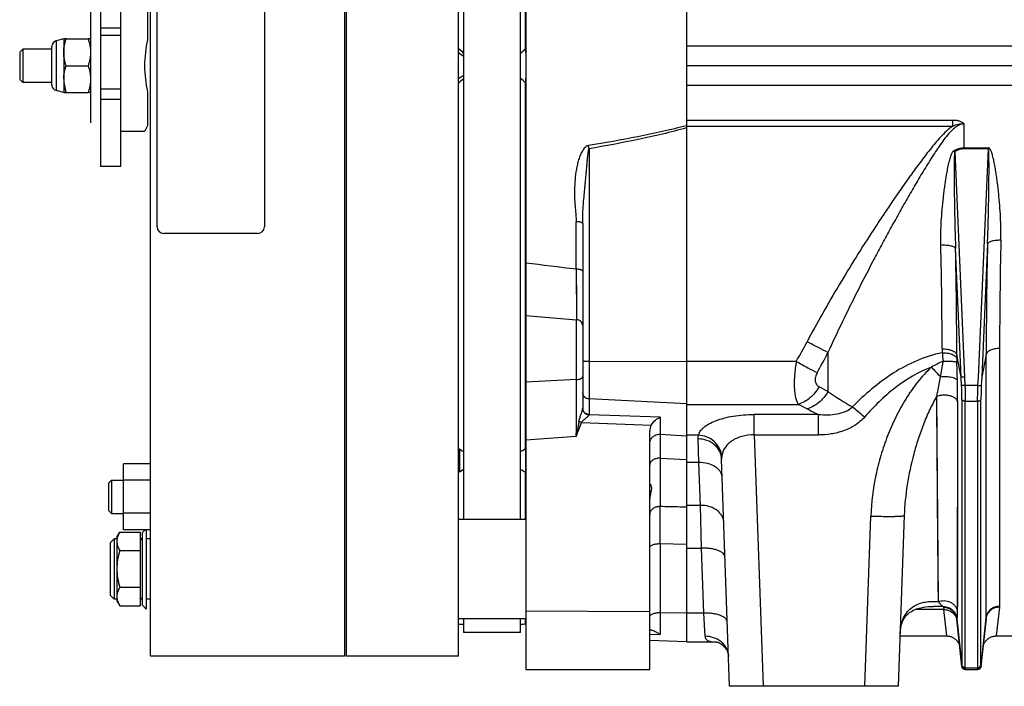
# Model space of a CAD drawing. Extents: x -1680 to 1181, y 8 to 1739.
# Tile 58 of 73: x 344 to 637, y 768 to 966. Entities that reach past the tile are written whole.
import ezdxf

# ---------------------------------------------------------------- set-up
doc = ezdxf.new("R2010")
doc.units = 0
doc.header["$LTSCALE"] = 65.395
doc.layers.add('SG48_1', color=7, linetype='CONTINUOUS')

msp = doc.modelspace()

# ---------------------------------------------------------------- linework, layer by layer
at = {"layer": 'SG48_1', "color": 6, "linetype": 'CONTINUOUS'}
for p, q in [((494.65, 1132.74), (494.65, 772.58)), ((382.67, 776.58), (382.67, 1128.58)), ((440.67, 776.58), (440.67, 1128.58)), ((441.12, 1128.58), (441.12, 776.58)), ((474.62, 776.58), (474.62, 1128.58)), ((476.12, 1087.78), (476.12, 817.38)), ((493.12, 817.38), (493.12, 1087.78)), ((494.62, 957.66), (494.62, 1066.66)), ((367.8, 980.58), (367.8, 922.58)), ((373.8, 922.58), (373.8, 980.58)), ((356.8, 960.58), (354.54, 959.97)), ((357.52, 960.58), (364.09, 960.58)), ((343.67, 956.68), (344.57, 957.58)), ((343.67, 956.68), (343.67, 948.48)), ((344.57, 957.58), (344.57, 947.58)), ((353.3, 957.58), (344.57, 957.58)), ((357.52, 952.58), (364.09, 952.58)), ((888.15, 952.58), (542.65, 952.58)), ((343.67, 948.48), (344.57, 947.58)), ((353.3, 947.58), (344.57, 947.58)), ((356.8, 948.58), (356.8, 944.58)), ((494.62, 838.49), (494.62, 947.5)), ((356.8, 944.58), (354.54, 945.19)), ((356.8, 944.58), (364.09, 944.58)), ((373.8, 933.08), (380.92, 933.08)), ((373.8, 922.58), (367.8, 922.58)), ((511.65, 905.53), (511.65, 850.44)), ((624.71, 857.24), (624.6, 859.74)), ((630.7, 859.74), (630.59, 857.24)), ((531.65, 772.58), (531.65, 843.64)), ((555.47, 767.58), (553.11, 835.28)), ((374.67, 814.26), (374.67, 833.89)), ((382.67, 833.89), (374.67, 833.89)), ((370.12, 828.18), (371.02, 829.08)), ((371.02, 829.08), (371.02, 819.08)), ((371.02, 829.08), (374.67, 829.08)), ((382.67, 828.99), (374.67, 828.99)), ((494.62, 817.38), (494.62, 831.31)), ((370.12, 828.18), (370.12, 819.98)), ((370.12, 819.98), (371.02, 819.08)), ((371.02, 819.08), (374.67, 819.08)), ((382.67, 819.17), (374.67, 819.17)), ((474.62, 817.38), (494.65, 817.38)), ((607.6, 818.51), (605.82, 767.58)), ((382.67, 814.26), (374.67, 814.26)), ((380.17, 813.33), (381.1, 814.26)), ((370.67, 810.38), (371.87, 811.58)), ((371.87, 811.58), (371.87, 793.58)), ((372.67, 811.58), (371.87, 811.58)), ((372.67, 812.08), (373.52, 813.55)), ((372.67, 812.08), (372.67, 793.08)), ((373.52, 813.55), (379.57, 813.55)), ((380.17, 811.58), (379.57, 811.58)), ((380.17, 813.33), (380.17, 791.83)), ((382.67, 811.58), (381.42, 811.58)), ((370.67, 810.38), (370.67, 794.78)), ((373.52, 808.06), (379.57, 808.06)), ((373.52, 797.09), (379.57, 797.09)), ((370.67, 794.78), (371.87, 793.58)), ((372.67, 793.58), (371.87, 793.58)), ((380.17, 793.58), (379.57, 793.58)), ((382.67, 793.58), (381.42, 793.58)), ((372.67, 793.08), (373.52, 791.61)), ((373.52, 791.61), (379.57, 791.61)), ((380.17, 791.83), (381.42, 790.58)), ((474.62, 787.78), (494.65, 787.78)), ((476.12, 787.78), (476.12, 783.58)), ((493.12, 783.58), (493.12, 787.78)), ((494.62, 786.16), (494.62, 787.78)), ((624.8, 773.47), (623.32, 787.6)), ((632, 787.79), (630.49, 773.47)), ((493.12, 783.58), (476.12, 783.58)), ((606.35, 782.58), (620.25, 782.58)), ((635.05, 782.58), (642.25, 782.58)), ((531.65, 781.31), (542.65, 780.93)), ((542.65, 780.79), (551.53, 780.79)), ((440.67, 776.58), (382.67, 776.58)), ((474.62, 776.58), (441.12, 776.58)), ((494.65, 772.58), (531.65, 772.58)), ((625.8, 772.58), (629.5, 772.58)), ((605.82, 767.58), (555.47, 767.58))]:
    msp.add_line(p, q, dxfattribs=at)
at = {"layer": 'SG48_1', "color": 2, "linetype": 'CONTINUOUS'}
for p, q in [((542.65, 1124.35), (542.65, 780.79)), ((384.67, 904.58), (384.67, 1000.58)), ((416.67, 1000.58), (416.67, 904.58)), ((364.8, 969.58), (364.8, 935.58)), ((381.8, 970.48), (381.8, 960.31)), ((353.3, 946.79), (353.3, 958.36)), ((356.8, 960.58), (356.8, 948.58)), ((357.52, 960.58), (356.8, 960.58)), ((364.8, 960.58), (364.09, 960.58)), ((476.12, 955.35), (474.62, 956.4)), ((494.62, 957.66), (494.62, 956.4)), ((474.62, 948.76), (476.12, 949.81)), ((494.62, 948.76), (494.62, 947.5)), ((364.8, 944.58), (364.09, 944.58)), ((381.8, 944.85), (381.8, 934.68)), ((625.45, 928.11), (632.69, 928.11)), ((632.69, 927.82), (625.45, 927.82)), ((632.69, 928.11), (632.69, 927.82)), ((414.67, 902.58), (386.67, 902.58)), ((475.01, 831.54), (475.01, 838.24)), ((494.62, 838.49), (494.62, 831.31)), ((381.42, 814.26), (381.42, 790.58)), ((379.57, 813.55), (379.57, 791.61)), ((380.17, 811.28), (379.57, 811.28)), ((379.57, 793.88), (380.17, 793.88)), ((623.32, 787.67), (623.32, 787.68)), ((623.32, 787.67), (623.32, 787.68))]:
    msp.add_line(p, q, dxfattribs=at)
at = {"layer": 'SG48_1', "color": 9, "linetype": 'CONTINUOUS'}
for p, q in [((367.8, 963.88), (373.8, 963.88)), ((373.8, 961.62), (367.8, 961.62)), ((354.54, 959.97), (354.54, 945.19)), ((542.65, 958.51), (830.25, 958.51)), ((830.25, 946.65), (542.65, 946.65)), ((373.8, 945.61), (367.8, 945.61)), ((373.8, 942.53), (367.8, 942.53)), ((542.65, 934.73), (542.62, 934.72)), ((542.65, 934.73), (542.62, 934.72)), ((542.65, 936.41), (622.06, 936.41)), ((542.65, 934.61), (622.06, 934.61)), ((622.06, 934.61), (622.06, 936.41)), ((625.45, 928.11), (625.45, 935.26)), ((513.54, 927.82), (513.54, 848.58)), ((622.64, 926.98), (625.59, 859.72)), ((629.7, 859.72), (632.69, 927.82)), ((509.72, 892.03), (509.72, 906.08)), ((632.44, 899.53), (630.7, 859.74)), ((624.6, 859.74), (622.92, 898.09)), ((509.72, 892.03), (509.82, 876.85)), ((509.72, 892.03), (509.72, 891.09)), ((509.73, 890.16), (509.77, 884.12)), ((509.77, 884.12), (509.78, 882.57)), ((509.8, 879.76), (509.81, 879.12)), ((494.65, 878.13), (509.82, 876.85)), ((509.82, 859.03), (509.82, 876.85)), ((584.84, 867.12), (584.84, 855.45)), ((618.89, 868.15), (618.89, 867.01)), ((636.03, 868.31), (635.99, 791.41)), ((513.54, 864.52), (542.65, 864.45)), ((575.39, 864.45), (542.65, 864.45)), ((624.6, 859.74), (623.27, 866.37)), ((623.27, 866.37), (623.28, 865.21)), ((632.05, 866.53), (630.7, 859.74)), ((632.01, 788), (632.05, 866.53)), ((509.82, 859.03), (494.65, 858.27)), ((625.59, 859.72), (625.7, 857.22)), ((629.59, 857.22), (629.7, 859.72)), ((629.59, 857.22), (625.7, 857.22)), ((542.65, 851.83), (513.54, 853.24)), ((617.78, 792.78), (617.3, 854.06)), ((623.53, 852.35), (623.43, 789.76)), ((624.81, 853.1), (624.81, 773.97)), ((625.8, 852.63), (629.49, 852.63)), ((625.8, 773.11), (625.8, 852.63)), ((629.49, 852.63), (629.49, 773.11)), ((630.49, 773.97), (630.49, 853.1)), ((542.65, 851.63), (575.93, 851.63)), ((511.28, 846.23), (532.11, 845.46)), ((534.81, 847.77), (513.54, 848.56)), ((534.81, 847.77), (534.81, 842.72)), ((562.84, 842.51), (562.84, 848.63)), ((582.02, 848.63), (562.84, 848.63)), ((582.02, 842.51), (582.02, 848.63)), ((509.75, 842.06), (494.65, 840.97)), ((534.81, 842.72), (534.75, 835.6)), ((534.79, 840.3), (534.77, 838.46)), ((534.81, 842.72), (534.79, 840.3)), ((534.81, 842.72), (542.64, 842.25)), ((546.19, 842.4), (542.65, 842.4)), ((546.31, 834.3), (546.11, 841.31)), ((562.84, 842.51), (582.02, 842.51)), ((562.84, 842.51), (565.46, 767.58)), ((534.75, 835.6), (534.75, 821.15)), ((534.75, 835.6), (542.65, 835.16)), ((546.31, 834.3), (542.65, 834.3)), ((546.77, 821.52), (546.31, 834.3)), ((546.77, 821.52), (542.65, 821.52)), ((547.13, 808.77), (546.77, 821.52)), ((595.84, 767.58), (597.61, 818.34)), ((534.75, 810.11), (542.65, 809.94)), ((534.75, 810.11), (534.75, 782.99)), ((542.65, 808.77), (547.13, 808.77)), ((547.81, 789.39), (547.13, 808.77)), ((617.78, 792.78), (617.77, 794.22)), ((619.4, 790.45), (610.84, 790.45)), ((619.34, 791.14), (619.4, 790.45)), ((620.25, 782.58), (619.4, 790.45)), ((623.44, 792.81), (623.43, 789.76)), ((635.98, 791.17), (635.05, 782.58)), ((494.65, 790.12), (531.65, 789.89)), ((534.75, 789.56), (542.65, 789.45)), ((547.81, 789.39), (542.65, 789.39)), ((548.17, 782.48), (547.81, 789.39)), ((623.26, 787.66), (623.26, 787.65)), ((623.26, 787.66), (623.26, 787.65)), ((623.31, 787.68), (623.31, 787.66)), ((623.31, 787.67), (623.31, 787.66)), ((623.32, 787.67), (624.8, 773.63)), ((630.5, 773.63), (632.01, 788)), ((531.65, 783.13), (534.75, 782.99)), ((531.65, 783.13), (534.75, 782.99)), ((625.8, 773.11), (629.49, 773.11)), ((625.79, 772.64), (625.8, 772.58)), ((629.5, 772.58), (629.5, 772.64))]:
    msp.add_line(p, q, dxfattribs=at)
for points in [[(509.78, 882.57), (509.79, 881.83), (509.79, 881.11), (509.8, 879.76)], [(617.39, 841.71), (617.35, 847.77), (617.33, 850.89), (617.3, 854.06)], [(623.53, 852.35), (623.52, 849.14), (623.51, 845.99), (623.51, 842.88), (623.5, 839.84), (623.5, 836.85), (623.49, 833.92), (623.48, 828.24)], [(617.46, 833.07), (617.42, 838.77), (617.39, 841.71)], [(534.77, 838.46), (534.77, 837.79), (534.76, 836.35)], [(617.52, 825), (617.48, 830.32), (617.46, 833.07)], [(623.48, 828.24), (623.48, 825.5), (623.48, 822.82), (623.47, 820.21), (623.47, 817.67), (623.46, 815.19), (623.46, 810.45)], [(617.6, 815.18), (617.56, 819.96), (617.54, 822.44), (617.52, 825)], [(617.69, 804.52), (617.65, 808.56), (617.64, 810.7), (617.62, 812.91), (617.6, 815.18)], [(623.46, 810.45), (623.45, 808.19), (623.45, 806), (623.45, 803.88), (623.44, 799.88)], [(617.77, 794.22), (617.75, 797.34), (617.73, 799.02), (617.72, 800.77), (617.7, 802.61), (617.69, 804.52)], [(623.44, 799.88), (623.44, 797.99), (623.44, 796.19), (623.44, 792.81)]]:
    msp.add_lwpolyline(points, dxfattribs=at)
at = {"layer": 'SG48_1', "color": 6, "linetype": 'CONTINUOUS'}
for points in [[(606.37, 783.15), (606.38, 783.46), (606.41, 783.85), (606.44, 784.22), (606.49, 784.59), (606.55, 784.95), (606.61, 785.3), (606.69, 785.63), (606.78, 785.96), (606.87, 786.28), (606.98, 786.59), (607.09, 786.88), (607.22, 787.17), (607.35, 787.44), (607.5, 787.7), (607.65, 787.95), (607.82, 788.2), (607.99, 788.43), (608.19, 788.66), (608.4, 788.89), (608.63, 789.11), (608.89, 789.33), (609.18, 789.55), (609.51, 789.78), (609.9, 790), (610.34, 790.23), (610.84, 790.45), (611.39, 790.66), (612, 790.84), (612.63, 791), (613.32, 791.14), (614.06, 791.25), (614.85, 791.32), (615.68, 791.37), (616.3, 791.38)], [(620.25, 782.58), (620.37, 782.58), (620.6, 782.56), (620.83, 782.54), (621.05, 782.5), (621.27, 782.44), (621.5, 782.38), (621.71, 782.3), (621.92, 782.21), (622.13, 782.11), (622.33, 781.99), (622.52, 781.87), (622.71, 781.73), (622.88, 781.59), (623.05, 781.43), (623.21, 781.26), (623.36, 781.09), (623.5, 780.91), (623.63, 780.72), (623.74, 780.52), (623.85, 780.32), (623.94, 780.11), (624.02, 779.89), (624.09, 779.67), (624.15, 779.45), (624.19, 779.22), (624.22, 779)], [(631.07, 779), (631.1, 779.22), (631.15, 779.45), (631.2, 779.67), (631.27, 779.89), (631.35, 780.11), (631.45, 780.32), (631.55, 780.52), (631.67, 780.72), (631.8, 780.91), (631.94, 781.09), (632.09, 781.26), (632.25, 781.43), (632.41, 781.59), (632.59, 781.73), (632.78, 781.87), (632.97, 781.99), (633.17, 782.11), (633.37, 782.21), (633.59, 782.3), (633.8, 782.38), (634.02, 782.44), (634.25, 782.5), (634.47, 782.54), (634.7, 782.56), (634.93, 782.58), (635.05, 782.58)], [(551.48, 780.8), (551.49, 780.8), (551.51, 780.79), (551.54, 780.79), (551.59, 780.78)], [(551.59, 780.78), (551.65, 780.77), (551.73, 780.75), (551.82, 780.72), (551.93, 780.69), (552.05, 780.65), (552.19, 780.6), (552.34, 780.53), (552.5, 780.45), (552.68, 780.36), (552.87, 780.24), (553.08, 780.11), (553.29, 779.95), (553.5, 779.78), (553.71, 779.58), (553.91, 779.37), (554.12, 779.13), (554.3, 778.89), (554.47, 778.64), (554.61, 778.4), (554.72, 778.17), (554.82, 777.96), (554.9, 777.76), (554.97, 777.56), (555.02, 777.38), (555.07, 777.21), (555.1, 777.06), (555.12, 776.91), (555.14, 776.79), (555.15, 776.68), (555.16, 776.58), (555.16, 776.54)]]:
    msp.add_lwpolyline(points, dxfattribs=at)
for centre, radius, start, end in [((354.97, 958.36), 1.67, 105, 180), ((354.97, 946.79), 1.67, 180, 255), ((479.52, 967.99), 181.9, 268.4572, 268.9298), ((528.37, 774.2), 10.86, 54.0179, 54.6976), ((625.8, 773.58), 1, 186, 270), ((629.5, 773.58), 1, 270, 354)]:
    msp.add_arc(centre, radius, start, end, dxfattribs=at)
at = {"layer": 'SG48_1', "color": 2, "linetype": 'CONTINUOUS'}
for centre, radius, start, end in [((459.8, 996.85), 52.43, 309.4611, 311.6179), ((459.76, 908.26), 52.48, 48.383, 50.5375), ((525.37, 870.38), 112.54, 30.1925, 30.3782), ((386.67, 904.58), 2, 180.0003, 269.9997), ((414.67, 904.58), 2, 270.0003, 359.9997), ((513.36, 850.44), 1.72, 180.0001, 180.7631), ((510.87, 850.44), 0.775, 358.3122, 0.0018), ((513.37, 850.44), 1.72, 180.7647, 184.2654), ((513.36, 850.42), 1.71, 180.2759, 184.5573), ((513.65, 850.73), 2.15, 263.5468, 267.2169), ((513.66, 850.69), 2.14, 263.1395, 266.8276), ((512.94, 848.58), 0.608, 357.3046, 359.965), ((499.67, 877.17), 46.08, 237.0661, 239.2612), ((469.89, 876.64), 45.46, 300.7236, 302.9487), ((503.76, 783.52), 55.97, 119.592, 121.3736), ((465.09, 782.86), 56.74, 58.6383, 60.3956), ((624.05, 790.48), 4.77, 170.3273, 170.4912), ((619.37, 787.29), 3.97, 5.5886, 27.8008), ((623.88, 787.55), 0.569, 167.2904, 168.3925), ((489.86, 961.9), 175.8, 271.0622, 271.5511), ((629.59, 774.06), 0.908, 339.2349, 353.9296)]:
    msp.add_arc(centre, radius, start, end, dxfattribs=at)
at = {"layer": 'SG48_1', "color": 9, "linetype": 'CONTINUOUS'}
for centre, radius, start, end in [((348.75, 898.77), 167.33, 9.9949, 10.3327), ((-736.96, 866.93), 1355.85, 0.0516, 1.36165), ((2135.05, 865.24), 1503, 178.69299, 179.951), ((2138.32, 866.24), 1502.29, 178.6912, 179.92091), ((-958.43, 864.35), 1581.7, 0.07337, 1.22251), ((347.4, 993.25), 261.85, 330.535, 331.9965), ((347.06, 989.22), 267.3, 331.3481, 332.8182), ((726.05, 880.16), 107.96, 186.9946, 188.3286), ((635.27, 828.68), 39.26, 114.1137, 119.8557), ((296.55, 851.69), 326.98, 1.2328, 2.1775), ((798.04, 1030.9), 248.03, 222.6887, 223.5951), ((-6210.99, 878.12), 6720.84, 359.692548, 359.837227), ((341.44, 852.57), 282.09, 359.9549, 1.2502), ((431.74, 576.38), 318.31, 61.2496, 61.7955), ((636.26, 929.1), 89.82, 235.0777, 240.5817), ((424.16, 546.01), 341.24, 63.0906, 63.5915), ((626.79, 945.23), 106.47, 243.0872, 245.1372), ((534.65, 839.49), 3.23, 87.2179, 90.0004), ((534.65, 831.25), 4.35, 88.6198, 90.0005), ((534.65, 817.28), 3.87, 88.4492, 89.9993), ((-4150.49, 815.63), 4685.25, 359.93249, 0.06751), ((534.65, 802.74), 7.37, 89.1863, 90.0001), ((616.29, 743.14), 48.24, 86.3639, 89.9826), ((620.19, 791.21), 0.852, 183.1156, 184.8286), ((633.68, 791.41), 2.31, 353.8769, 359.9792), ((534.65, 782.19), 7.37, 89.1864, 90.0001), ((619.7, 786.66), 3.7, 15.7242, 16.1988), ((619.71, 786.66), 3.69, 12.8485, 15.5738), ((619.44, 787.19), 3.91, 7.0718, 9.2758), ((619.44, 787.2), 3.9, 6.0001, 6.9201), ((623.6, 787.63), 0.283, 183.3352, 186.0581), ((629.99, 788), 2.02, 354.0179, 359.968), ((625.69, 773.56), 0.893, 175.7649, 178.2637)]:
    msp.add_arc(centre, radius, start, end, dxfattribs=at)
at = {"layer": 'SG48_1', "color": 6, "linetype": 'CONTINUOUS'}
msp.add_ellipse((534.65, 843.7), major_axis=(0.26, 3.4), ratio=0.879657, start_param=1.098417, end_param=1.658537, dxfattribs=at)
at = {"layer": 'SG48_1', "color": 2, "linetype": 'CONTINUOUS'}
for points, knots in [([(356.8, 956.58), (356.8, 956.92), (356.84, 957.59), (356.98, 958.6), (357.21, 959.6), (357.41, 960.25), (357.52, 960.58)], [0, 0, 0, 0, 0.248852, 0.498235, 0.748579, 1, 1, 1, 1]), ([(364.09, 960.58), (364.19, 960.25), (364.4, 959.6), (364.63, 958.6), (364.77, 957.59), (364.81, 956.92), (364.8, 956.58)], [0, 0, 0, 0, 0.251422, 0.501771, 0.751148, 1, 1, 1, 1]), ([(381.8, 960.31), (381.54, 959.06), (381.1, 956.5), (380.92, 953.9), (380.92, 952.58)], [0, 0, 0, 0, 0.489813, 1, 1, 1, 1]), ([(357.52, 952.58), (357.41, 952.9), (357.21, 953.56), (356.98, 954.55), (356.84, 955.56), (356.8, 956.24), (356.8, 956.58)], [0, 0, 0, 0, 0.251422, 0.50177, 0.751147, 1, 1, 1, 1]), ([(364.8, 956.58), (364.81, 956.24), (364.77, 955.56), (364.63, 954.55), (364.4, 953.56), (364.19, 952.9), (364.09, 952.58)], [0, 0, 0, 0, 0.248852, 0.498235, 0.748579, 1, 1, 1, 1]), ([(356.8, 948.58), (356.8, 948.92), (356.84, 949.59), (356.98, 950.6), (357.21, 951.6), (357.41, 952.25), (357.52, 952.58)], [0, 0, 0, 0, 0.248852, 0.498235, 0.748579, 1, 1, 1, 1]), ([(364.09, 952.58), (364.19, 952.25), (364.4, 951.6), (364.63, 950.6), (364.77, 949.59), (364.81, 948.92), (364.8, 948.58)], [0, 0, 0, 0, 0.251422, 0.501771, 0.751148, 1, 1, 1, 1]), ([(380.92, 952.58), (380.92, 951.25), (381.1, 948.65), (381.54, 946.09), (381.8, 944.85)], [0, 0, 0, 0, 0.510187, 1, 1, 1, 1]), ([(364.8, 948.58), (364.81, 948.24), (364.77, 947.56), (364.63, 946.55), (364.4, 945.56), (364.19, 944.9), (364.09, 944.58)], [0, 0, 0, 0, 0.248852, 0.498235, 0.748579, 1, 1, 1, 1]), ([(381.8, 934.68), (381.74, 934.55), (381.63, 934.32), (381.46, 934), (381.31, 933.73), (381.2, 933.53), (381.12, 933.4), (381.07, 933.31), (381.02, 933.24), (380.99, 933.18), (380.96, 933.14), (380.94, 933.11), (380.93, 933.09), (380.92, 933.09), (380.92, 933.08), (380.92, 933.08), (380.92, 933.08)], [0, 0, 0, 0, 0.224313, 0.422836, 0.594363, 0.737591, 0.798092, 0.850967, 0.896074, 0.933267, 0.962386, 0.983274, 0.990599, 0.995833, 0.998969, 1, 1, 1, 1]), ([(622.46, 927.3), (622.69, 927.41), (623.16, 927.65), (623.78, 927.86), (624.28, 927.99), (624.67, 928.06), (625.06, 928.1), (625.32, 928.12), (625.45, 928.11)], [0, 0, 0, 0, 0.249956, 0.499879, 0.624921, 0.749904, 0.874989, 1, 1, 1, 1]), ([(625.45, 927.82), (625.33, 927.82), (625.08, 927.81), (624.59, 927.75), (623.99, 927.6), (623.29, 927.33), (622.86, 927.1), (622.64, 926.98)], [0, 0, 0, 0, 0.125058, 0.250128, 0.500085, 0.750033, 1, 1, 1, 1]), ([(513.41, 848.59), (513.18, 848.62), (512.74, 848.74), (512.18, 849.13), (511.78, 849.67), (511.67, 850.09), (511.65, 850.31)], [0, 0, 0, 0, 0.258185, 0.511326, 0.758071, 1, 1, 1, 1]), ([(511.65, 850.28), (511.67, 850.08), (511.75, 849.76), (511.97, 849.39), (512.27, 849.04), (512.75, 848.72), (513.19, 848.59), (513.41, 848.57)], [0, 0, 0, 0, 0.234179, 0.359998, 0.489299, 0.750111, 1, 1, 1, 1]), ([(510.52, 846.52), (510.46, 846.14), (510.21, 844.66), (509.95, 843.17), (509.75, 842.06)], [0, 0, 0, 0, 0.250611, 1, 1, 1, 1]), ([(511.28, 846.23), (511.22, 846.25), (510.96, 846.34), (510.71, 846.44), (510.52, 846.52)], [0, 0, 0, 0, 0.24565, 1, 1, 1, 1]), ([(623.32, 787.68), (623.27, 788.16), (622.99, 789.12), (622.09, 790.3), (620.81, 791.08), (619.83, 791.27), (619.34, 791.27)], [0, 0, 0, 0, 0.249353, 0.499209, 0.749519, 1, 1, 1, 1]), ([(619.35, 791.28), (619.79, 791.28), (620.73, 791.12), (622.02, 790.39), (622.98, 789.18), (623.28, 788.18), (623.33, 787.68)], [0, 0, 0, 0, 0.226495, 0.479205, 0.743369, 1, 1, 1, 1]), ([(629.49, 773.11), (629.69, 773.11), (630.1, 773.23), (630.37, 773.56), (630.43, 773.74)], [0, 0, 0, 0, 0.507345, 1, 1, 1, 1]), ([(629.5, 772.74), (629.5, 772.76), (629.49, 772.89), (629.49, 773.01), (629.49, 773.11)], [0, 0, 0, 0, 0.19609, 1, 1, 1, 1]), ([(630.5, 773.63), (630.49, 773.51), (630.42, 773.28), (630.19, 772.98), (629.87, 772.78), (629.62, 772.74), (629.5, 772.74)], [0, 0, 0, 0, 0.239503, 0.497539, 0.757085, 1, 1, 1, 1]), ([(630.49, 773.97), (630.49, 773.93), (630.49, 773.82), (630.49, 773.71), (630.5, 773.63)], [0, 0, 0, 0, 0.303597, 1, 1, 1, 1])]:
    msp.add_open_spline(points, degree=3, knots=knots, dxfattribs=at)
at = {"layer": 'SG48_1', "color": 6, "linetype": 'CONTINUOUS'}
for points in [[(476.12, 956.38), (475.61, 956.79), (475.11, 957.22), (474.62, 957.66)], [(474.62, 947.5), (475.11, 947.94), (475.61, 948.36), (476.12, 948.78)], [(531.69, 827.83), (531.7, 827.83), (531.71, 827.83), (531.72, 827.82)]]:
    msp.add_open_spline(points, degree=3, dxfattribs=at)
for points, knots in [([(356.8, 948.58), (356.8, 947.9), (356.94, 946.54), (357.3, 945.23), (357.52, 944.58)], [0, 0, 0, 0, 0.498121, 1, 1, 1, 1]), ([(625.59, 859.72), (625.47, 859.72), (625.3, 859.71), (625.07, 859.71), (624.93, 859.71), (624.8, 859.72), (624.71, 859.72), (624.64, 859.73), (624.61, 859.74), (624.6, 859.74)], [0, 0, 0, 0, 0.362489, 0.528121, 0.675698, 0.800241, 0.897595, 0.964667, 1, 1, 1, 1]), ([(532.11, 845.46), (532.42, 846.02), (533.22, 846.97), (534.28, 847.59), (534.81, 847.77)], [0, 0, 0, 0, 0.538959, 1, 1, 1, 1]), ([(531.65, 827.77), (531.65, 827.79), (531.65, 827.82), (531.68, 827.83), (531.69, 827.83)], [0, 0, 0, 0, 0.551875, 1, 1, 1, 1]), ([(531.72, 827.82), (531.74, 827.82), (531.79, 827.78), (531.91, 827.67), (532.05, 827.43), (532.15, 827.02), (532.16, 826.48), (532.07, 825.85), (531.85, 824.88), (531.7, 824.11), (531.66, 823.58)], [0, 0, 0, 0, 0.01712, 0.041331, 0.109779, 0.204175, 0.325166, 0.471332, 0.637027, 1, 1, 1, 1]), ([(373.52, 813.55), (373.27, 813.12), (372.95, 812.45), (372.71, 811.51), (372.67, 811.04), (372.67, 810.81)], [0, 0, 0, 0, 0.514159, 0.75943, 1, 1, 1, 1]), ([(372.67, 810.81), (372.67, 810.57), (372.71, 810.1), (372.95, 809.16), (373.27, 808.49), (373.52, 808.06)], [0, 0, 0, 0, 0.24057, 0.485841, 1, 1, 1, 1]), ([(373.52, 808.06), (373.26, 807.17), (372.83, 805.36), (372.67, 803.51), (372.67, 802.58)], [0, 0, 0, 0, 0.50011, 1, 1, 1, 1]), ([(372.67, 802.58), (372.67, 801.65), (372.83, 799.79), (373.26, 797.98), (373.52, 797.09)], [0, 0, 0, 0, 0.49989, 1, 1, 1, 1]), ([(373.52, 797.09), (373.27, 796.66), (372.95, 795.99), (372.71, 795.05), (372.67, 794.58), (372.67, 794.35)], [0, 0, 0, 0, 0.514159, 0.75943, 1, 1, 1, 1]), ([(372.67, 794.35), (372.67, 794.12), (372.71, 793.65), (372.95, 792.71), (373.27, 792.04), (373.52, 791.61)], [0, 0, 0, 0, 0.24057, 0.485841, 1, 1, 1, 1]), ([(531.65, 784.34), (531.65, 784.36), (531.66, 784.39), (531.7, 784.41), (531.76, 784.42), (531.8, 784.42), (531.83, 784.42)], [0, 0, 0, 0, 0.178926, 0.379915, 0.649772, 1, 1, 1, 1]), ([(531.83, 784.42), (531.91, 784.42), (532.08, 784.38), (532.48, 784.26), (533.08, 784.01), (533.85, 783.6), (534.38, 783.26), (534.65, 783.07)], [0, 0, 0, 0, 0.071727, 0.165638, 0.403084, 0.68647, 1, 1, 1, 1])]:
    msp.add_open_spline(points, degree=3, knots=knots, dxfattribs=at)
at = {"layer": 'SG48_1', "color": 9, "linetype": 'CONTINUOUS'}
for points, knots in [([(542.62, 934.72), (540.22, 934.09), (535.38, 932.93), (525.63, 930.89), (518.28, 929.59), (513.37, 928.79)], [0, 0, 0, 0, 0.249824, 0.499801, 1, 1, 1, 1]), ([(622.06, 934.61), (621.39, 934.15), (620.14, 933.1), (618.44, 931.35), (616.84, 929.52), (614.78, 927.01), (612.32, 923.79), (609.44, 919.86), (606.63, 915.88), (603.87, 911.87), (601.15, 907.84), (597.58, 902.42), (593.21, 895.58), (588.14, 887.27), (583.24, 878.86), (580.12, 873.17), (578.6, 870.3)], [0, 0, 0, 0, 0.031233, 0.062484, 0.093737, 0.12499, 0.187494, 0.249998, 0.312502, 0.375005, 0.437507, 0.500009, 0.62501, 0.750009, 0.875006, 1, 1, 1, 1]), ([(625.45, 935.26), (625.07, 935.26), (624.29, 935.1), (623.24, 934.54), (622.3, 933.8), (621.43, 932.94), (620.61, 932.02), (619.56, 930.73), (618.33, 929.05), (616.92, 926.98), (615.56, 924.86), (614.22, 922.72), (612.47, 919.85), (610.34, 916.22), (607.82, 911.84), (605.35, 907.44), (602.91, 903.01), (600.51, 898.58), (597.36, 892.64), (593.52, 885.2), (589.07, 876.2), (586.23, 870.15), (584.84, 867.12)], [0, 0, 0, 0, 0.014331, 0.029, 0.044003, 0.059233, 0.074608, 0.090091, 0.121235, 0.152532, 0.183917, 0.215355, 0.246825, 0.309816, 0.372828, 0.435826, 0.49879, 0.561706, 0.62456, 0.750053, 0.875214, 1, 1, 1, 1]), ([(622.06, 936.41), (622.38, 936.41), (623.02, 936.37), (623.96, 936.19), (624.68, 935.88), (625.11, 935.59), (625.31, 935.4), (625.41, 935.31), (625.45, 935.26)], [0, 0, 0, 0, 0.262935, 0.523047, 0.773602, 0.891194, 0.946868, 1, 1, 1, 1]), ([(622.06, 934.61), (622.58, 934.86), (623.41, 935.17), (624.43, 935.3), (624.94, 935.3), (625.23, 935.28), (625.38, 935.27), (625.45, 935.26)], [0, 0, 0, 0, 0.499546, 0.74967, 0.874829, 0.937415, 1, 1, 1, 1]), ([(542.65, 934.07), (540.26, 933.4), (535.45, 932.18), (525.75, 930.04), (518.43, 928.67), (513.54, 927.82)], [0, 0, 0, 0, 0.249979, 0.49998, 1, 1, 1, 1]), ([(513.37, 928.79), (512.88, 928.71), (512.24, 928.17), (511.65, 927.38), (511.26, 926.72), (510.94, 926.04), (510.67, 925.33), (510.44, 924.61), (510.17, 923.64), (509.89, 922.42), (509.54, 920.45), (509.27, 917.96), (509.16, 914.97), (509.24, 912.48), (509.39, 910.51), (509.53, 909.03), (509.66, 907.56), (509.72, 906.58), (509.72, 906.08)], [0, 0, 0, 0, 0.062375, 0.094038, 0.125669, 0.157266, 0.188835, 0.22038, 0.2519, 0.31486, 0.377719, 0.5031, 0.62805, 0.752552, 0.814634, 0.87659, 0.938395, 1, 1, 1, 1]), ([(511.65, 905.53), (511.65, 906.03), (511.65, 907.01), (511.71, 908.96), (511.87, 911.37), (512.08, 913.76), (512.26, 915.66), (512.39, 917.09), (512.52, 918.51), (512.65, 919.93), (512.78, 921.33), (512.88, 922.49), (512.97, 923.41), (513.03, 924.09), (513.1, 924.77), (513.16, 925.45), (513.22, 926.02), (513.27, 926.47), (513.31, 926.8), (513.36, 927.11), (513.4, 927.36), (513.44, 927.54), (513.47, 927.66), (513.5, 927.75), (513.53, 927.8), (513.54, 927.82)], [0, 0, 0, 0, 0.066554, 0.13187, 0.260922, 0.389418, 0.453564, 0.517594, 0.581433, 0.644975, 0.708048, 0.770382, 0.801149, 0.831598, 0.861844, 0.892348, 0.923208, 0.938469, 0.9534, 0.967765, 0.981046, 0.987069, 0.992424, 0.996844, 1, 1, 1, 1]), ([(618.51, 899.14), (618.48, 900.31), (618.49, 902.66), (618.64, 906.19), (618.9, 909.74), (619.2, 912.71), (619.49, 915.09), (619.73, 916.87), (619.99, 918.66), (620.29, 920.45), (620.57, 921.93), (620.82, 923.12), (621.03, 924), (621.26, 924.88), (621.48, 925.61), (621.7, 926.18), (621.88, 926.6), (622.11, 926.99), (622.33, 927.22), (622.46, 927.3)], [0, 0, 0, 0, 0.122274, 0.245518, 0.369622, 0.494486, 0.557175, 0.620021, 0.683014, 0.746147, 0.809412, 0.841094, 0.872809, 0.904558, 0.936344, 0.952256, 0.968183, 0.984122, 1, 1, 1, 1]), ([(622.64, 926.98), (622.63, 926.93), (622.61, 926.81), (622.59, 926.63), (622.57, 926.43), (622.55, 926.14), (622.54, 925.78), (622.52, 925.34), (622.51, 924.9), (622.5, 924.3), (622.49, 923.55), (622.48, 922.64), (622.48, 921.74), (622.48, 920.83), (622.48, 919.62), (622.49, 918.1), (622.5, 916.28), (622.52, 914.45), (622.55, 912.02), (622.61, 908.99), (622.68, 905.35), (622.78, 901.72), (622.87, 899.3), (622.92, 898.09)], [0, 0, 0, 0, 0.005565, 0.012233, 0.019336, 0.02666, 0.04166, 0.056915, 0.072313, 0.087801, 0.118949, 0.150236, 0.181609, 0.213037, 0.244504, 0.307512, 0.370575, 0.433662, 0.496752, 0.622883, 0.748869, 0.874615, 1, 1, 1, 1]), ([(632.44, 899.53), (632.49, 900.71), (632.57, 903.09), (632.68, 906.67), (632.74, 909.65), (632.79, 912.04), (632.82, 913.83), (632.84, 915.62), (632.86, 917.41), (632.88, 918.91), (632.88, 920.1), (632.89, 921), (632.89, 921.89), (632.89, 922.78), (632.88, 923.67), (632.88, 924.41), (632.87, 925.01), (632.87, 925.45), (632.86, 925.89), (632.84, 926.32), (632.83, 926.68), (632.82, 926.97), (632.8, 927.18), (632.79, 927.38), (632.77, 927.54), (632.76, 927.66), (632.74, 927.74), (632.73, 927.79), (632.7, 927.82), (632.69, 927.82)], [0, 0, 0, 0, 0.125964, 0.252214, 0.378662, 0.441935, 0.505229, 0.568532, 0.63183, 0.695102, 0.72672, 0.758319, 0.78989, 0.821421, 0.852895, 0.88428, 0.899923, 0.915517, 0.931043, 0.946466, 0.96172, 0.969244, 0.976649, 0.983865, 0.99072, 0.993897, 0.996694, 0.998847, 1, 1, 1, 1]), ([(636.42, 900.55), (636.45, 901.7), (636.45, 904.01), (636.33, 907.49), (636.11, 910.98), (635.84, 913.9), (635.59, 916.23), (635.37, 917.99), (635.13, 919.75), (634.86, 921.5), (634.6, 922.96), (634.37, 924.13), (634.18, 925), (633.99, 925.72), (633.83, 926.3), (633.69, 926.72), (633.53, 927.14), (633.37, 927.48), (633.22, 927.74), (633.08, 927.92), (632.91, 928.07), (632.76, 928.11), (632.69, 928.11)], [0, 0, 0, 0, 0.122622, 0.246032, 0.370176, 0.494998, 0.557647, 0.620442, 0.683378, 0.746447, 0.809643, 0.841288, 0.872963, 0.904669, 0.920534, 0.936409, 0.952294, 0.968189, 0.976147, 0.984111, 0.992074, 1, 1, 1, 1]), ([(511.65, 905.53), (511.65, 905.62), (511.52, 905.75), (511.31, 905.84), (511.07, 905.93), (510.78, 905.99), (510.33, 906.06), (509.97, 906.08), (509.72, 906.08)], [0, 0, 0, 0, 0.121012, 0.216945, 0.337917, 0.481357, 0.643102, 1, 1, 1, 1]), ([(618.51, 899.14), (619.03, 899.17), (619.8, 899.16), (620.78, 899.06), (621.43, 898.94), (621.99, 898.78), (622.44, 898.59), (622.75, 898.37), (622.89, 898.18), (622.92, 898.09)], [0, 0, 0, 0, 0.332904, 0.489371, 0.631946, 0.756171, 0.858878, 0.93907, 1, 1, 1, 1]), ([(636.42, 900.55), (635.96, 900.56), (635.27, 900.54), (634.37, 900.43), (633.76, 900.3), (633.25, 900.15), (632.85, 899.96), (632.58, 899.76), (632.47, 899.6), (632.44, 899.53)], [0, 0, 0, 0, 0.327388, 0.488381, 0.636292, 0.763731, 0.866167, 0.943161, 1, 1, 1, 1]), ([(509.72, 892.03), (509.96, 892.02), (510.32, 892), (510.77, 891.91), (511.07, 891.82), (511.32, 891.71), (511.51, 891.59), (511.62, 891.45), (511.65, 891.35), (511.65, 891.31)], [0, 0, 0, 0, 0.329621, 0.490904, 0.637954, 0.76304, 0.863169, 0.939364, 1, 1, 1, 1]), ([(511.65, 875.14), (511.65, 875.34), (511.55, 875.79), (511.14, 876.35), (510.53, 876.73), (510.06, 876.84), (509.82, 876.85)], [0, 0, 0, 0, 0.227025, 0.479273, 0.744475, 1, 1, 1, 1]), ([(584.84, 867.12), (583.88, 867.58), (581.79, 868.63), (579.72, 869.71), (578.6, 870.3)], [0, 0, 0, 0, 0.456448, 1, 1, 1, 1]), ([(618.89, 867.01), (616.3, 866.5), (611.23, 864.88), (604.23, 861.11), (597.85, 856.37), (593.99, 852.75), (592.14, 850.86)], [0, 0, 0, 0, 0.249815, 0.499788, 0.749866, 1, 1, 1, 1]), ([(618.89, 868.15), (619.39, 868.17), (620.39, 868.13), (621.58, 867.85), (622.39, 867.45), (622.84, 867.12), (623.14, 866.76), (623.25, 866.5), (623.27, 866.37)], [0, 0, 0, 0, 0.297175, 0.592935, 0.722256, 0.8326, 0.923875, 1, 1, 1, 1]), ([(618.89, 867.01), (619.39, 867.03), (620.39, 866.99), (621.58, 866.7), (622.39, 866.31), (622.84, 865.97), (623.14, 865.6), (623.25, 865.34), (623.28, 865.21)], [0, 0, 0, 0, 0.29672, 0.591984, 0.721214, 0.831677, 0.923317, 1, 1, 1, 1]), ([(636.03, 868.31), (635.55, 868.31), (634.63, 868.23), (633.56, 867.93), (632.86, 867.56), (632.47, 867.25), (632.18, 866.91), (632.08, 866.65), (632.05, 866.53)], [0, 0, 0, 0, 0.312293, 0.593893, 0.715977, 0.823448, 0.917006, 1, 1, 1, 1]), ([(511.65, 864.61), (511.65, 864.6), (511.66, 864.6), (511.69, 864.59), (511.73, 864.58), (511.8, 864.58), (511.87, 864.57), (512.01, 864.56), (512.21, 864.55), (512.5, 864.54), (512.82, 864.53), (513.17, 864.52), (513.42, 864.52), (513.54, 864.52)], [0, 0, 0, 0, 0.006424, 0.021215, 0.045034, 0.077817, 0.119317, 0.169186, 0.292219, 0.44256, 0.614844, 0.802898, 1, 1, 1, 1]), ([(575.39, 864.45), (575.15, 863.1), (574.89, 861.11), (574.76, 858.52), (574.77, 856.74), (574.89, 855.14), (575.12, 853.75), (575.45, 852.59), (575.76, 851.92), (575.93, 851.63)], [0, 0, 0, 0, 0.314075, 0.461591, 0.598581, 0.722409, 0.8311, 0.923584, 1, 1, 1, 1]), ([(575.39, 864.45), (576.52, 863.81), (578.59, 862.66), (580.68, 861.54), (581.63, 861.06)], [0, 0, 0, 0, 0.547947, 1, 1, 1, 1]), ([(618.4, 859.87), (618.48, 860.25), (618.77, 861.8), (619.04, 863.35), (619.23, 864.52)], [0, 0, 0, 0, 0.248452, 1, 1, 1, 1]), ([(619.23, 864.52), (619.68, 864.54), (620.37, 864.55), (621.27, 864.52), (621.89, 864.48), (622.43, 864.42), (622.84, 864.34), (623.11, 864.26), (623.24, 864.18), (623.29, 864.14), (623.3, 864.12)], [0, 0, 0, 0, 0.330692, 0.496908, 0.651124, 0.783747, 0.887371, 0.958562, 0.982507, 1, 1, 1, 1]), ([(623.28, 865.21), (623.28, 865.12), (623.28, 864.76), (623.29, 864.4), (623.3, 864.12)], [0, 0, 0, 0, 0.236487, 1, 1, 1, 1]), ([(581.63, 861.06), (581.41, 860.65), (581.14, 860.01), (581, 859.14), (581.02, 858.55), (581.15, 858.02), (581.39, 857.55), (581.74, 857.17), (582.03, 856.98), (582.18, 856.9)], [0, 0, 0, 0, 0.298614, 0.433256, 0.557531, 0.672877, 0.78249, 0.890221, 1, 1, 1, 1]), ([(615.72, 862.73), (611.81, 861.29), (606.34, 857.98), (600.03, 852.46), (597.12, 849.4), (595.73, 847.81)], [0, 0, 0, 0, 0.497207, 0.74823, 1, 1, 1, 1]), ([(615.72, 862.73), (614.22, 861.35), (611.46, 858.31), (607.96, 853.26), (605, 847.88), (602.54, 842.26), (600.54, 836.46), (598.53, 828.53), (597.75, 822.42), (597.61, 818.34)], [0, 0, 0, 0, 0.125008, 0.250048, 0.375093, 0.500135, 0.625171, 0.7502, 1, 1, 1, 1]), ([(509.82, 859.03), (510.05, 859.04), (510.5, 859.09), (511.01, 859.24), (511.35, 859.43), (511.52, 859.58), (511.62, 859.74), (511.65, 859.86), (511.65, 859.91)], [0, 0, 0, 0, 0.317579, 0.61479, 0.739065, 0.842916, 0.927689, 1, 1, 1, 1]), ([(617.3, 854.06), (617.4, 854.53), (617.77, 856.47), (618.14, 858.4), (618.4, 859.87)], [0, 0, 0, 0, 0.243506, 1, 1, 1, 1]), ([(618.4, 859.87), (618.95, 859.93), (619.79, 859.97), (620.91, 859.89), (621.71, 859.76), (622.4, 859.56), (622.93, 859.32), (623.29, 859.05), (623.43, 858.83), (623.46, 858.73)], [0, 0, 0, 0, 0.303646, 0.46526, 0.618751, 0.753091, 0.861016, 0.941383, 1, 1, 1, 1]), ([(513.54, 853.24), (513.29, 853.25), (512.8, 853.37), (512.17, 853.78), (511.75, 854.38), (511.65, 854.86), (511.65, 855.09)], [0, 0, 0, 0, 0.258645, 0.512084, 0.758516, 1, 1, 1, 1]), ([(582.18, 856.9), (581.81, 856.26), (580.98, 855.05), (579.04, 853.06), (577.2, 851.99), (575.93, 851.63)], [0, 0, 0, 0, 0.263385, 0.525529, 1, 1, 1, 1]), ([(584.84, 855.45), (584.48, 854.83), (583.64, 853.64), (582.13, 852.12), (580.43, 850.97), (579.2, 850.46), (578.6, 850.3)], [0, 0, 0, 0, 0.262236, 0.523312, 0.771959, 1, 1, 1, 1]), ([(625.7, 857.22), (625.58, 857.22), (625.41, 857.21), (625.18, 857.21), (625.04, 857.21), (624.91, 857.21), (624.82, 857.22), (624.75, 857.23), (624.72, 857.23), (624.71, 857.24)], [0, 0, 0, 0, 0.362591, 0.528255, 0.675845, 0.800379, 0.897701, 0.964721, 1, 1, 1, 1]), ([(624.81, 853.1), (624.81, 853.43), (624.8, 854.81), (624.76, 856.18), (624.71, 857.24)], [0, 0, 0, 0, 0.23322, 1, 1, 1, 1]), ([(625.7, 857.22), (625.72, 856.82), (625.77, 855.29), (625.8, 853.76), (625.8, 852.63)], [0, 0, 0, 0, 0.263043, 1, 1, 1, 1]), ([(629.49, 852.63), (629.49, 852.98), (629.5, 854.52), (629.55, 856.05), (629.59, 857.22)], [0, 0, 0, 0, 0.233223, 1, 1, 1, 1]), ([(629.59, 857.22), (629.71, 857.22), (629.89, 857.21), (630.11, 857.21), (630.26, 857.21), (630.38, 857.21), (630.48, 857.22), (630.54, 857.23), (630.58, 857.23), (630.59, 857.24)], [0, 0, 0, 0, 0.362604, 0.528274, 0.675868, 0.800405, 0.897727, 0.96474, 1, 1, 1, 1]), ([(630.59, 857.24), (630.57, 856.88), (630.52, 855.5), (630.49, 854.12), (630.49, 853.1)], [0, 0, 0, 0, 0.263015, 1, 1, 1, 1]), ([(617.3, 854.06), (616.53, 852.72), (615.11, 849.97), (613.27, 845.68), (611.7, 841.27), (609.93, 835.3), (608.32, 827.73), (607.71, 821.57), (607.6, 818.51)], [0, 0, 0, 0, 0.124645, 0.250308, 0.376317, 0.502248, 0.752681, 1, 1, 1, 1]), ([(617.3, 854.06), (617.56, 854.16), (618.15, 854.34), (619.11, 854.47), (620.17, 854.46), (621.22, 854.28), (622.15, 853.93), (622.87, 853.46), (623.34, 852.93), (623.49, 852.53), (623.53, 852.35)], [0, 0, 0, 0, 0.118401, 0.257076, 0.409222, 0.562936, 0.704779, 0.825181, 0.922038, 1, 1, 1, 1]), ([(624.81, 853.1), (624.84, 852.95), (625.04, 852.79), (625.29, 852.7), (625.51, 852.64), (625.69, 852.63), (625.8, 852.63)], [0, 0, 0, 0, 0.404571, 0.547236, 0.698361, 1, 1, 1, 1]), ([(629.49, 852.63), (629.61, 852.63), (629.78, 852.64), (630.01, 852.7), (630.26, 852.79), (630.46, 852.95), (630.49, 853.1)], [0, 0, 0, 0, 0.301639, 0.452764, 0.595429, 1, 1, 1, 1]), ([(510.52, 846.52), (510.54, 846.69), (510.62, 847.04), (510.77, 847.54), (510.93, 848.04), (511.1, 848.53), (511.27, 849.01), (511.42, 849.47), (511.56, 849.9), (511.62, 850.18), (511.64, 850.31)], [0, 0, 0, 0, 0.13408, 0.267573, 0.400138, 0.531203, 0.659793, 0.784075, 0.90023, 1, 1, 1, 1]), ([(511.64, 850.31), (511.64, 850.32), (511.64, 850.35), (511.65, 850.39), (511.65, 850.41)], [0, 0, 0, 0, 0.268027, 1, 1, 1, 1]), ([(582.02, 848.63), (582.95, 848.54), (584.79, 848.46), (587.51, 848.72), (590.04, 849.42), (591.54, 850.3), (592.14, 850.86)], [0, 0, 0, 0, 0.262515, 0.519733, 0.767374, 1, 1, 1, 1]), ([(595.73, 847.81), (595.08, 848.38), (593.9, 849.41), (592.69, 850.41), (592.14, 850.86)], [0, 0, 0, 0, 0.550589, 1, 1, 1, 1]), ([(511.28, 846.23), (511.36, 846.37), (511.58, 846.62), (511.93, 846.94), (512.28, 847.24), (512.63, 847.53), (512.95, 847.81), (513.22, 848.07), (513.41, 848.29), (513.51, 848.45), (513.54, 848.52), (513.54, 848.56)], [0, 0, 0, 0, 0.149119, 0.295887, 0.439235, 0.57766, 0.70864, 0.827852, 0.927992, 0.967932, 1, 1, 1, 1]), ([(546.19, 842.4), (546.29, 842.83), (546.59, 843.46), (547.19, 844.2), (548.02, 844.99), (549.39, 845.91), (551.41, 846.83), (553.85, 847.61), (556.64, 848.19), (559.67, 848.55), (561.77, 848.63), (562.84, 848.63)], [0, 0, 0, 0, 0.070012, 0.109601, 0.15307, 0.253146, 0.372076, 0.509418, 0.662843, 0.828234, 1, 1, 1, 1]), ([(595.73, 847.81), (594.9, 846.87), (592.94, 845.23), (589.5, 843.61), (585.81, 842.7), (583.28, 842.51), (582.02, 842.51)], [0, 0, 0, 0, 0.249583, 0.499538, 0.749713, 1, 1, 1, 1]), ([(531.65, 839.94), (531.65, 840.12), (531.69, 840.49), (531.86, 841.02), (532.14, 841.5), (532.64, 842.07), (533.48, 842.58), (534.26, 842.72), (534.65, 842.72)], [0, 0, 0, 0, 0.120599, 0.241926, 0.364595, 0.488993, 0.74201, 1, 1, 1, 1]), ([(546.11, 841.31), (546.11, 841.41), (546.11, 841.77), (546.14, 842.14), (546.19, 842.4)], [0, 0, 0, 0, 0.265147, 1, 1, 1, 1]), ([(553.11, 835.28), (553.1, 835.68), (552.98, 836.49), (552.55, 837.64), (551.88, 838.7), (550.7, 839.93), (548.77, 841.03), (547, 841.32), (546.11, 841.31)], [0, 0, 0, 0, 0.118555, 0.23815, 0.35965, 0.483609, 0.738129, 1, 1, 1, 1]), ([(553.14, 836.2), (553.07, 836.97), (552.61, 838.59), (551.03, 840.65), (548.76, 842.02), (547.03, 842.38), (546.19, 842.4)], [0, 0, 0, 0, 0.230751, 0.486862, 0.750907, 1, 1, 1, 1]), ([(562.84, 842.51), (561.6, 842.54), (559.2, 842.27), (556.51, 841.1), (554.89, 839.76), (553.99, 838.66), (553.39, 837.46), (553.19, 836.62), (553.14, 836.2)], [0, 0, 0, 0, 0.297224, 0.564645, 0.684333, 0.795315, 0.899619, 1, 1, 1, 1]), ([(534.65, 835.6), (534.26, 835.6), (533.52, 835.5), (532.67, 835.13), (532.15, 834.7), (531.87, 834.34), (531.69, 833.94), (531.65, 833.66), (531.65, 833.53)], [0, 0, 0, 0, 0.289528, 0.557286, 0.679057, 0.792144, 0.898103, 1, 1, 1, 1]), ([(553.14, 836.2), (553.13, 836.13), (553.1, 835.82), (553.1, 835.52), (553.11, 835.28)], [0, 0, 0, 0, 0.235643, 1, 1, 1, 1]), ([(553.31, 829.68), (553.29, 829.99), (553.18, 830.63), (552.75, 831.53), (552.08, 832.35), (550.86, 833.31), (548.91, 834.13), (547.19, 834.32), (546.31, 834.3)], [0, 0, 0, 0, 0.102669, 0.209196, 0.322521, 0.444195, 0.711131, 1, 1, 1, 1]), ([(534.65, 821.15), (534.31, 821.15), (533.65, 821.07), (532.76, 820.69), (532.06, 820.1), (531.79, 819.57), (531.71, 819.31)], [0, 0, 0, 0, 0.273556, 0.53523, 0.777289, 1, 1, 1, 1]), ([(542.65, 820.97), (541.99, 820.99), (540.35, 821.03), (537.71, 821.08), (535.74, 821.13), (534.75, 821.15)], [0, 0, 0, 0, 0.250004, 0.624996, 1, 1, 1, 1]), ([(553.77, 816.36), (553.76, 816.69), (553.65, 817.36), (553.25, 818.35), (552.58, 819.28), (551.66, 820.1), (550.55, 820.76), (548.93, 821.36), (547.63, 821.53), (546.77, 821.52)], [0, 0, 0, 0, 0.101883, 0.212034, 0.331371, 0.459563, 0.594519, 0.732593, 1, 1, 1, 1]), ([(597.61, 818.34), (598.21, 818.32), (599.44, 818.28), (601.26, 818.24), (603.01, 818.23), (604.57, 818.24), (605.7, 818.27), (606.45, 818.31), (606.86, 818.34), (607.18, 818.38), (607.38, 818.41), (607.5, 818.44), (607.56, 818.46), (607.6, 818.49), (607.6, 818.51)], [0, 0, 0, 0, 0.18119, 0.366472, 0.544755, 0.703959, 0.833422, 0.884626, 0.926196, 0.957999, 0.980337, 0.988124, 0.993824, 1, 1, 1, 1]), ([(531.65, 808.89), (531.65, 808.97), (531.7, 809.15), (531.88, 809.38), (532.17, 809.59), (532.54, 809.77), (533, 809.92), (533.7, 810.07), (534.26, 810.11), (534.65, 810.11)], [0, 0, 0, 0, 0.070849, 0.153448, 0.254216, 0.374663, 0.513296, 0.666829, 1, 1, 1, 1]), ([(554.13, 806.17), (554.12, 806.35), (554, 806.76), (553.55, 807.28), (552.88, 807.74), (552, 808.13), (550.95, 808.44), (549.76, 808.66), (548.47, 808.77), (547.58, 808.78), (547.13, 808.77)], [0, 0, 0, 0, 0.071007, 0.153622, 0.254245, 0.374443, 0.512817, 0.666181, 0.830235, 1, 1, 1, 1]), ([(606.38, 783.52), (606.44, 784.45), (606.68, 786.17), (607.55, 788.48), (608.82, 790.25), (610.37, 791.51), (612.1, 792.32), (613.93, 792.76), (615.84, 792.91), (617.13, 792.85), (617.78, 792.78)], [0, 0, 0, 0, 0.165145, 0.308476, 0.434105, 0.549119, 0.659879, 0.770606, 0.883615, 1, 1, 1, 1]), ([(617.78, 792.78), (618.31, 793.01), (619.54, 793.26), (621.12, 792.88), (622.22, 792.14), (622.86, 791.41), (623.27, 790.6), (623.4, 790.03), (623.43, 789.76)], [0, 0, 0, 0, 0.23166, 0.497465, 0.633575, 0.764733, 0.887487, 1, 1, 1, 1]), ([(619.35, 791.28), (619.06, 791.43), (618.49, 791.89), (618.02, 792.45), (617.78, 792.78)], [0, 0, 0, 0, 0.442315, 1, 1, 1, 1]), ([(619.34, 791.27), (619.34, 791.26), (619.34, 791.22), (619.34, 791.19), (619.34, 791.16)], [0, 0, 0, 0, 0.22024, 1, 1, 1, 1]), ([(619.34, 791.14), (619.81, 791.14), (620.75, 790.98), (621.99, 790.26), (622.9, 789.18), (623.21, 788.28), (623.29, 787.82)], [0, 0, 0, 0, 0.251353, 0.501868, 0.75132, 1, 1, 1, 1]), ([(619.4, 790.45), (619.81, 790.46), (620.66, 790.34), (621.83, 789.78), (622.76, 788.86), (623.14, 788.08), (623.25, 787.69)], [0, 0, 0, 0, 0.24265, 0.499537, 0.756434, 1, 1, 1, 1]), ([(635.98, 791.17), (635.51, 791.17), (634.53, 791.02), (633.24, 790.29), (632.32, 789.15), (632.04, 788.23), (632, 787.79)], [0, 0, 0, 0, 0.247145, 0.508179, 0.764185, 1, 1, 1, 1]), ([(635.99, 791.41), (635.52, 791.41), (634.54, 791.25), (633.25, 790.51), (632.33, 789.36), (632.05, 788.44), (632.01, 788)], [0, 0, 0, 0, 0.2469, 0.50828, 0.76458, 1, 1, 1, 1]), ([(531.65, 788.34), (531.65, 788.42), (531.7, 788.6), (531.88, 788.83), (532.17, 789.04), (532.54, 789.22), (533, 789.37), (533.7, 789.52), (534.26, 789.56), (534.65, 789.56)], [0, 0, 0, 0, 0.07085, 0.153448, 0.254217, 0.374664, 0.513297, 0.666829, 1, 1, 1, 1]), ([(554.8, 786.79), (554.8, 786.96), (554.69, 787.35), (554.26, 787.88), (553.59, 788.35), (552.68, 788.76), (551.58, 789.08), (550.35, 789.29), (549.08, 789.4), (548.23, 789.4), (547.81, 789.39)], [0, 0, 0, 0, 0.066076, 0.146596, 0.248798, 0.374482, 0.520193, 0.678771, 0.841466, 1, 1, 1, 1]), ([(623.32, 787.67), (623.32, 787.66), (623.32, 787.65), (623.32, 787.63), (623.32, 787.62)], [0, 0, 0, 0, 0.204398, 1, 1, 1, 1]), ([(623.43, 789.76), (623.43, 789.31), (623.42, 788.72), (623.38, 788.02), (623.35, 787.78), (623.33, 787.68)], [0, 0, 0, 0, 0.64033, 0.854867, 1, 1, 1, 1]), ([(555.16, 776.54), (555.15, 776.91), (555.04, 777.67), (554.64, 778.78), (553.98, 779.85), (552.77, 781.12), (550.8, 782.21), (549.03, 782.49), (548.17, 782.48)], [0, 0, 0, 0, 0.109067, 0.225688, 0.349394, 0.478929, 0.744631, 1, 1, 1, 1]), ([(548.17, 782.48), (548.17, 782.33), (548.22, 782.05), (548.41, 781.67), (548.72, 781.36), (549.13, 781.13), (549.63, 780.97), (550.43, 780.82), (551.07, 780.79), (551.52, 780.79)], [0, 0, 0, 0, 0.105069, 0.203367, 0.303656, 0.413744, 0.538026, 0.677747, 1, 1, 1, 1]), ([(624.8, 773.63), (624.8, 773.65), (624.81, 773.76), (624.81, 773.88), (624.81, 773.97)], [0, 0, 0, 0, 0.196194, 1, 1, 1, 1]), ([(625.79, 772.74), (625.67, 772.74), (625.43, 772.78), (625.11, 772.98), (624.88, 773.27), (624.81, 773.51), (624.8, 773.63)], [0, 0, 0, 0, 0.251629, 0.502465, 0.751885, 1, 1, 1, 1]), ([(624.8, 773.53), (624.8, 773.53), (624.8, 773.55), (624.8, 773.57), (624.8, 773.59)], [0, 0, 0, 0, 0.2207, 1, 1, 1, 1]), ([(625.79, 772.64), (625.68, 772.64), (625.43, 772.68), (625.11, 772.87), (624.88, 773.17), (624.81, 773.41), (624.8, 773.53)], [0, 0, 0, 0, 0.242271, 0.501209, 0.759423, 1, 1, 1, 1]), ([(625.8, 773.11), (625.69, 773.11), (625.44, 773.16), (625.12, 773.34), (624.89, 773.63), (624.82, 773.86), (624.81, 773.97)], [0, 0, 0, 0, 0.247111, 0.508594, 0.764807, 1, 1, 1, 1]), ([(625.8, 773.11), (625.8, 773.08), (625.8, 772.95), (625.8, 772.83), (625.79, 772.74)], [0, 0, 0, 0, 0.30367, 1, 1, 1, 1]), ([(625.79, 772.74), (625.79, 772.73), (625.79, 772.69), (625.79, 772.66), (625.79, 772.64)], [0, 0, 0, 0, 0.296134, 1, 1, 1, 1]), ([(629.5, 772.64), (629.62, 772.64), (629.87, 772.68), (630.19, 772.87), (630.42, 773.17), (630.49, 773.41), (630.5, 773.53)], [0, 0, 0, 0, 0.242271, 0.501209, 0.759423, 1, 1, 1, 1]), ([(629.5, 772.64), (629.5, 772.64), (629.51, 772.68), (629.5, 772.71), (629.5, 772.74)], [0, 0, 0, 0, 0.20437, 1, 1, 1, 1]), ([(630.5, 773.63), (630.5, 773.62), (630.5, 773.58), (630.5, 773.55), (630.5, 773.53)], [0, 0, 0, 0, 0.291619, 1, 1, 1, 1])]:
    msp.add_open_spline(points, degree=3, knots=knots, dxfattribs=at)
for points in [[(494.65, 893.85), (499.67, 893.24), (504.69, 892.63), (509.72, 892.03)], [(531.71, 819.31), (531.67, 819.15), (531.65, 818.99), (531.65, 818.83)]]:
    msp.add_open_spline(points, degree=3, dxfattribs=at)
at = {"layer": 'SG48_1', "color": 2, "linetype": 'CONTINUOUS'}
msp.add_open_spline([(509.75, 842.06), (510.28, 843.44), (510.8, 844.83), (511.28, 846.23)], degree=3, dxfattribs=at)

doc.saveas('drawing.dxf')
